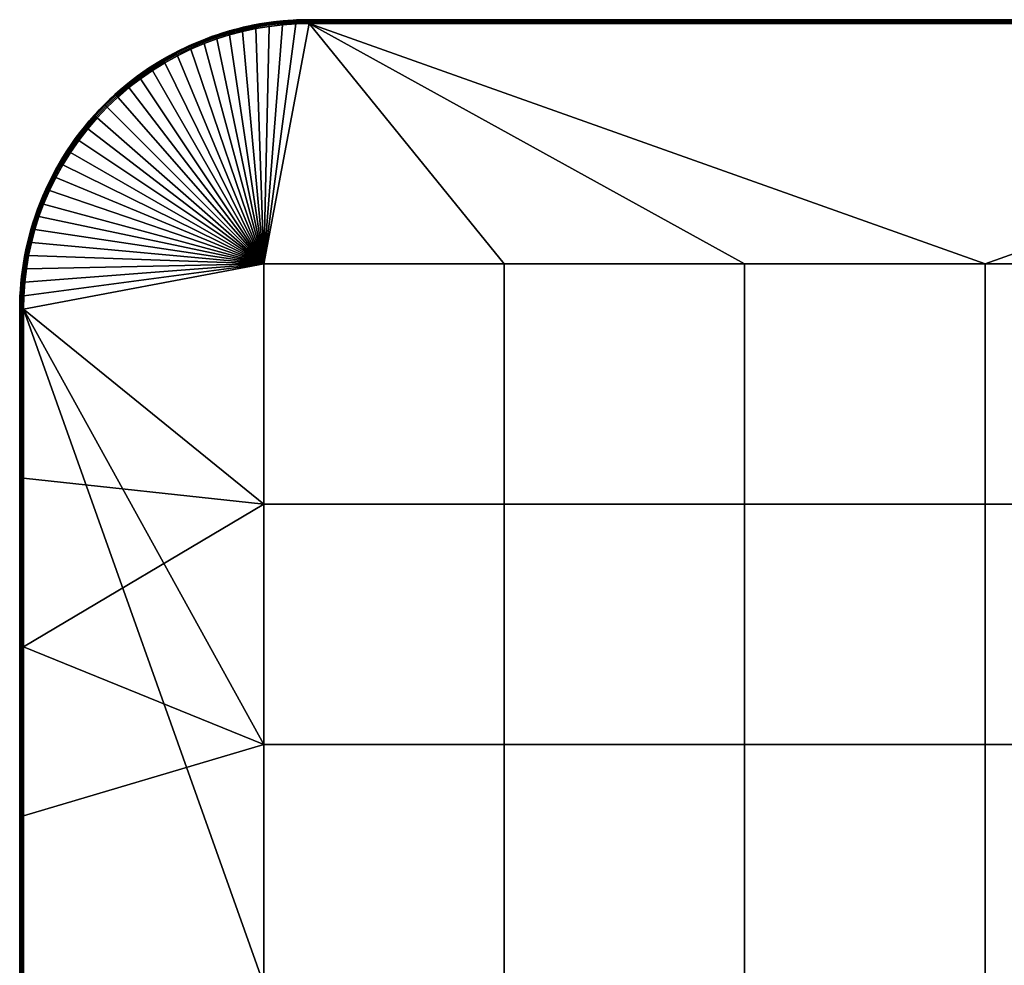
# Model space of a CAD drawing. Header units: millimetres. Extents: x -250 to 3250, y -565 to 250.
# Tile 4 of 20: x -250 to 5, y 5 to 250. Entities that reach past the tile are written whole.
import ezdxf

# ---------------------------------------------------------------- set-up
doc = ezdxf.new("R2010")
doc.units = ezdxf.units.MM
doc.header["$MEASUREMENT"] = 0
doc.layers.add('Default', color=7, linetype='Continuous', true_color=0x000000)

# ---------------------------------------------------------------- blocks, each defined once
blk = doc.blocks.new('FLUFFO_SOFT_TELE_L_20mm')
at = {"layer": 'Default'}
blk.add_lwpolyline([(250, -175), (250, 175, 0.414214), (175, 250), (-175, 250, 0.414214), (-250, 175), (-250, -175, 0.414214), (-175, -250), (175, -250, 0.414214)], format="xyb", close=True, dxfattribs=at)
mesh = blk.add_polyface(dxfattribs=at)
corners = [(-175, 250, 10), (0, 250, 1), (-175, 250, 1), (-175, 250, 19), (0, 250, 19), (-175, 250, 10), (-175, 250, 1), (-176.66, 249.98, 1), (-178.34, 249.93, 1), (-178.34, 249.93, 19), (-176.66, 249.98, 19), (-180.04, 249.83, 1), (-180.04, 249.83, 19), (-175, 250, 19), (-186.75, 186.75), (-178.49, 248.92), (-175, 249), (-186.75, 186.75, 20), (-175, 249, 20), (-178.49, 248.92, 20), (-175, 249.93, 0.63), (-175, 250, 1), (0, 250, 1), (-175, 249.93, 19.37), (0, 250, 19), (-175, 250, 19), (175, 249.93, 19.37), (-182.03, 249.38, 0.29), (-182.05, 249.6, 0.63), (-178.53, 249.85, 0.63), (-178.52, 249.62, 0.29), (-182, 249.04, 0.07), (-178.5, 249.29, 0.07), (-175, 249.93, 0.63), (-176.66, 249.98, 1), (-175, 250, 1), (-180.04, 249.83, 1), (-178.34, 249.93, 1), (-175, 249.71, 0.29), (-175, 249.37, 0.07), (-178.49, 248.92), (-181.96, 248.67), (-175, 249), (-182.03, 249.38, 19.71), (-178.52, 249.62, 19.71), (-178.53, 249.85, 19.37), (-182.05, 249.6, 19.37), (-182, 249.04, 19.93), (-178.5, 249.29, 19.93), (-175, 249.93, 19.37), (-175, 250, 19), (-176.66, 249.98, 19), (-178.34, 249.93, 19), (-180.04, 249.83, 19), (-175, 249.71, 19.71), (-175, 249.37, 19.93), (-181.96, 248.67, 20), (-178.49, 248.92, 20), (-175, 249, 20)]
mesh.append_faces([[corners[k] for k in face] for face in [(0, 1, 2, 2), (0, 3, 4, 4), (1, 0, 4, 4), (5, 6, 7, 7), (7, 8, 9, 10), (10, 5, 7, 7), (8, 11, 12, 9), (5, 10, 13, 13), (14, 15, 16, 16), (17, 18, 19, 19), (20, 21, 22, 22), (23, 24, 25, 25), (26, 24, 23, 23), (27, 28, 29, 30), (31, 27, 30, 32), (33, 34, 35, 35), (29, 36, 37, 37), (29, 37, 34, 34), (38, 30, 29, 33), (28, 36, 29, 29), (33, 29, 34, 34), (39, 32, 30, 38), (31, 32, 40, 41), (42, 40, 32, 39), (43, 44, 45, 46), (47, 48, 44, 43), (49, 50, 51, 51), (45, 52, 53, 53), (45, 51, 52, 52), (54, 49, 45, 44), (46, 45, 53, 53), (49, 51, 45, 45), (55, 54, 44, 48), (47, 56, 57, 48), (58, 55, 48, 57)]])
mesh = blk.add_polyface(dxfattribs=at)
corners = [(180.04, 249.83, 1), (178.34, 249.93, 1), (178.34, 249.93, 19), (180.04, 249.83, 19), (175, 250, 10), (176.66, 249.98, 1), (175, 250, 1), (176.66, 249.98, 19), (175, 250, 19), (0, 250, 1), (0, 250, 19), (175, 250, 10), (175, 250, 19), (175, 250, 1), (178.34, 249.93, 1), (180.04, 249.83, 1), (178.53, 249.85, 0.63), (176.66, 249.98, 1), (175, 250, 1), (175, 249.93, 0.63), (182.05, 249.6, 0.63), (178.52, 249.62, 0.29), (175, 249.71, 0.29), (178.5, 249.29, 0.07), (175, 249.37, 0.07), (182, 249.04, 0.07), (181.96, 248.67), (178.49, 248.92), (175, 249), (178.34, 249.93, 19), (178.53, 249.85, 19.37), (180.04, 249.83, 19), (176.66, 249.98, 19), (175, 250, 19), (175, 249.93, 19.37), (175, 249.71, 19.71), (178.52, 249.62, 19.71), (178.5, 249.29, 19.93), (175, 249.37, 19.93), (178.49, 248.92, 20), (181.96, 248.67, 20), (182, 249.04, 19.93), (175, 249, 20), (0, 250, 1), (175, 250, 1), (175, 249.93, 0.63), (175, 249.37, 0.07), (-175, 249.37, 0.07), (-175, 249.71, 0.29), (175, 249.71, 0.29), (175, 249), (-175, 249), (-175, 249.93, 0.63), (0, 250, 19), (175, 249.93, 19.37), (175, 250, 19), (175, 249.37, 19.93), (175, 249.71, 19.71), (-175, 249.71, 19.71), (-175, 249.37, 19.93), (175, 249, 20), (-175, 249, 20), (-175, 249.93, 19.37)]
mesh.append_faces([[corners[k] for k in face] for face in [(0, 1, 2, 3), (4, 5, 6, 6), (5, 7, 2, 1), (7, 5, 4, 4), (4, 8, 7, 7), (9, 10, 11, 11), (11, 10, 12, 12), (9, 11, 13, 13), (14, 15, 16, 16), (17, 14, 16, 16), (18, 17, 19, 19), (15, 20, 16, 16), (19, 16, 21, 22), (19, 17, 16, 16), (23, 24, 22, 21), (23, 25, 26, 27), (27, 28, 24, 23), (29, 30, 31, 31), (32, 30, 29, 29), (33, 34, 32, 32), (34, 35, 36, 30), (34, 30, 32, 32), (37, 36, 35, 38), (37, 39, 40, 41), (39, 37, 38, 42), (43, 44, 45, 45), (46, 47, 48, 49), (50, 51, 47, 46), (49, 48, 52, 45), (45, 52, 43, 43), (53, 54, 55, 55), (56, 57, 58, 59), (60, 56, 59, 61), (57, 54, 62, 58)]])
mesh = blk.add_polyface(dxfattribs=at)
corners = [(-186.75, 186.75), (-238.84, 212.42), (-236.85, 215.63), (-234.7, 218.73), (-232.39, 221.72), (-242.32, 205.71), (-240.67, 209.11), (-229.93, 224.59), (-227.33, 227.33), (-224.59, 229.93), (-221.72, 232.39), (-124.5, 186.75), (-175, 249), (-218.73, 234.7), (-62.25, 186.75), (-198.97, 245.01), (-195.64, 246.06), (-181.96, 248.67), (-178.49, 248.92), (-188.87, 247.69), (-185.43, 248.26), (0, 186.75), (-242.32, 205.71, 20), (-243.8, 202.24, 20), (-186.75, 186.75, 20), (-234.7, 218.73, 20), (-236.85, 215.63, 20), (-232.39, 221.72, 20), (-238.84, 212.42, 20), (-240.67, 209.11, 20), (-229.93, 224.59, 20), (-221.72, 232.39, 20), (-224.59, 229.93, 20), (-215.63, 236.85, 20), (-218.73, 234.7, 20), (-227.33, 227.33, 20), (-212.42, 238.84, 20), (-124.5, 186.75, 20), (-175, 249, 20), (-209.11, 240.67, 20), (-205.71, 242.32, 20), (-195.64, 246.06, 20), (-198.97, 245.01, 20), (-62.25, 186.75, 20), (0, 186.75, 20)]
mesh.append_faces([[corners[k] for k in face] for face in [(0, 1, 2, 2), (3, 0, 2, 2), (3, 4, 0, 0), (0, 5, 6, 6), (7, 8, 0, 0), (9, 0, 8, 8), (0, 9, 10, 10), (7, 0, 4, 4), (6, 1, 0, 0), (11, 0, 12, 12), (10, 13, 0, 0), (14, 11, 12, 12), (15, 16, 0, 0), (17, 18, 0, 0), (19, 20, 0, 0), (20, 17, 0, 0), (12, 21, 14, 14), (22, 23, 24, 24), (24, 25, 26, 26), (27, 25, 24, 24), (26, 28, 24, 24), (28, 29, 24, 24), (30, 27, 24, 24), (24, 31, 32, 32), (33, 34, 24, 24), (34, 31, 24, 24), (35, 24, 32, 32), (36, 33, 24, 24), (35, 30, 24, 24), (37, 38, 24, 24), (39, 36, 24, 24), (40, 39, 24, 24), (41, 42, 24, 24), (38, 43, 44, 44), (37, 43, 38, 38)]])
mesh = blk.add_polyface(dxfattribs=at)
corners = [(-199.13, 246.01, 1), (-200.87, 245.4, 1), (-200.87, 245.4, 19), (-199.13, 246.01, 19), (-202.61, 244.73, 1), (-204.33, 244.03, 1), (-204.33, 244.03, 19), (-202.61, 244.73, 19), (-205.71, 242.32), (-186.75, 186.75), (-209.11, 240.67), (-202.24, 243.8), (-198.97, 245.01), (-192.27, 246.96), (-195.64, 246.06), (-188.87, 247.69), (-205.71, 242.32, 20), (-186.75, 186.75, 20), (-202.24, 243.8, 20), (-198.97, 245.01, 20), (-192.27, 246.96, 20), (-188.87, 247.69, 20), (-195.64, 246.06, 20), (-199.09, 245.36, 0.07), (-199.2, 245.68, 0.29), (-195.84, 246.74, 0.29), (-195.75, 246.42, 0.07), (-202.5, 244.46, 0.29), (-202.58, 244.67, 0.63), (-199.27, 245.89, 0.63), (-202.37, 244.15, 0.07), (-205.87, 242.66, 0.07), (-206.01, 242.97, 0.29), (-200.87, 245.4, 1), (-199.13, 246.01, 1), (-204.33, 244.03, 1), (-202.61, 244.73, 1), (-206.1, 243.17, 0.63), (-195.64, 246.06), (-198.97, 245.01), (-202.24, 243.8), (-205.71, 242.32), (-202.5, 244.46, 19.71), (-199.2, 245.68, 19.71), (-199.27, 245.89, 19.37), (-202.58, 244.67, 19.37), (-202.37, 244.15, 19.93), (-199.09, 245.36, 19.93), (-205.87, 242.66, 19.93), (-206.01, 242.97, 19.71), (-199.13, 246.01, 19), (-200.87, 245.4, 19), (-202.61, 244.73, 19), (-204.33, 244.03, 19), (-198.97, 245.01, 20), (-195.64, 246.06, 20), (-195.75, 246.42, 19.93), (-202.24, 243.8, 20), (-205.71, 242.32, 20)]
mesh.append_faces([[corners[k] for k in face] for face in [(0, 1, 2, 3), (4, 5, 6, 7), (1, 4, 7, 2), (8, 9, 10, 10), (11, 9, 8, 8), (9, 11, 12, 12), (13, 9, 14, 14), (15, 9, 13, 13), (16, 17, 18, 18), (18, 17, 19, 19), (20, 17, 21, 21), (17, 20, 22, 22), (23, 24, 25, 26), (27, 28, 29, 24), (30, 27, 24, 23), (31, 32, 27, 30), (29, 33, 34, 34), (28, 35, 36, 36), (28, 36, 33, 33), (28, 33, 29, 29), (37, 35, 28, 28), (23, 26, 38, 39), (40, 41, 31, 30), (30, 23, 39, 40), (42, 43, 44, 45), (46, 47, 43, 42), (48, 46, 42, 49), (44, 50, 51, 51), (45, 52, 53, 53), (45, 51, 52, 52), (45, 44, 51, 51), (47, 54, 55, 56), (57, 46, 48, 58), (46, 57, 54, 47)]])
mesh = blk.add_polyface(dxfattribs=at)
corners = [(-190.39, 248.4, 1), (-192.14, 248.02, 1), (-192.14, 248.02, 19), (-190.39, 248.4, 19), (-188.65, 248.75, 1), (-188.65, 248.75, 19), (-193.89, 247.58, 1), (-193.89, 247.58, 19), (-195.64, 247.1, 1), (-197.39, 246.58, 1), (-197.39, 246.58, 19), (-195.64, 247.1, 19), (-199.13, 246.01, 1), (-199.13, 246.01, 19), (-192.44, 247.64, 0.29), (-192.49, 247.86, 0.63), (-189.04, 248.6, 0.63), (-189, 248.38, 0.29), (-192.36, 247.31, 0.07), (-188.93, 248.05, 0.07), (-195.84, 246.74, 0.29), (-195.9, 246.95, 0.63), (-195.75, 246.42, 0.07), (-199.2, 245.68, 0.29), (-199.27, 245.89, 0.63), (-190.39, 248.4, 1), (-188.65, 248.75, 1), (-193.89, 247.58, 1), (-192.14, 248.02, 1), (-195.64, 247.1, 1), (-197.39, 246.58, 1), (-199.13, 246.01, 1), (-192.27, 246.96), (-195.64, 246.06), (-188.87, 247.69), (-192.44, 247.64, 19.71), (-189, 248.38, 19.71), (-189.04, 248.6, 19.37), (-192.49, 247.86, 19.37), (-192.36, 247.31, 19.93), (-188.93, 248.05, 19.93), (-195.84, 246.74, 19.71), (-195.9, 246.95, 19.37), (-195.75, 246.42, 19.93), (-199.2, 245.68, 19.71), (-199.27, 245.89, 19.37), (-199.09, 245.36, 19.93), (-188.65, 248.75, 19), (-190.39, 248.4, 19), (-192.14, 248.02, 19), (-193.89, 247.58, 19), (-195.64, 247.1, 19), (-197.39, 246.58, 19), (-199.13, 246.01, 19), (-195.64, 246.06, 20), (-192.27, 246.96, 20), (-188.87, 247.69, 20)]
mesh.append_faces([[corners[k] for k in face] for face in [(0, 1, 2, 3), (4, 0, 3, 5), (1, 6, 7, 2), (8, 9, 10, 11), (6, 8, 11, 7), (9, 12, 13, 10), (14, 15, 16, 17), (18, 14, 17, 19), (20, 21, 15, 14), (22, 20, 14, 18), (23, 24, 21, 20), (16, 25, 26, 26), (15, 27, 28, 28), (21, 29, 27, 27), (15, 21, 27, 27), (30, 29, 21, 21), (24, 31, 30, 21), (15, 28, 25, 16), (22, 18, 32, 33), (18, 19, 34, 32), (35, 36, 37, 38), (39, 40, 36, 35), (41, 35, 38, 42), (43, 39, 35, 41), (44, 41, 42, 45), (46, 43, 41, 44), (37, 47, 48, 48), (38, 49, 50, 50), (42, 50, 51, 51), (38, 50, 42, 42), (52, 42, 51, 51), (45, 42, 52, 53), (38, 37, 48, 49), (43, 54, 55, 39), (39, 55, 56, 40)]])
mesh = blk.add_polyface(dxfattribs=at)
corners = [(-180.04, 249.83, 1), (-181.74, 249.7, 1), (-181.74, 249.7, 19), (-180.04, 249.83, 19), (-183.45, 249.52, 1), (-185.18, 249.31, 1), (-185.18, 249.31, 19), (-183.45, 249.52, 19), (-186.91, 249.05, 1), (-188.65, 248.75, 1), (-188.65, 248.75, 19), (-186.91, 249.05, 19), (-188.87, 247.69, 20), (-186.75, 186.75, 20), (-185.43, 248.26, 20), (-181.96, 248.67, 20), (-178.49, 248.92, 20), (-185.53, 248.96, 0.29), (-185.56, 249.18, 0.63), (-182.05, 249.6, 0.63), (-182.03, 249.38, 0.29), (-185.48, 248.63, 0.07), (-182, 249.04, 0.07), (-189, 248.38, 0.29), (-189.04, 248.6, 0.63), (-188.93, 248.05, 0.07), (-181.74, 249.7, 1), (-180.04, 249.83, 1), (-185.18, 249.31, 1), (-183.45, 249.52, 1), (-188.65, 248.75, 1), (-186.91, 249.05, 1), (-185.43, 248.26), (-188.87, 247.69), (-181.96, 248.67), (-185.53, 248.96, 19.71), (-182.03, 249.38, 19.71), (-182.05, 249.6, 19.37), (-185.56, 249.18, 19.37), (-185.48, 248.63, 19.93), (-182, 249.04, 19.93), (-189, 248.38, 19.71), (-189.04, 248.6, 19.37), (-188.93, 248.05, 19.93), (-180.04, 249.83, 19), (-181.74, 249.7, 19), (-183.45, 249.52, 19), (-185.18, 249.31, 19), (-186.91, 249.05, 19), (-188.65, 248.75, 19), (-188.87, 247.69, 20), (-185.43, 248.26, 20), (-181.96, 248.67, 20)]
mesh.append_faces([[corners[k] for k in face] for face in [(0, 1, 2, 3), (4, 5, 6, 7), (1, 4, 7, 2), (8, 9, 10, 11), (5, 8, 11, 6), (12, 13, 14, 14), (15, 13, 16, 16), (14, 13, 15, 15), (17, 18, 19, 20), (21, 17, 20, 22), (23, 24, 18, 17), (25, 23, 17, 21), (19, 26, 27, 27), (18, 28, 29, 29), (24, 30, 31, 31), (18, 31, 28, 28), (19, 29, 26, 26), (29, 19, 18, 18), (31, 18, 24, 24), (25, 21, 32, 33), (21, 22, 34, 32), (35, 36, 37, 38), (39, 40, 36, 35), (41, 35, 38, 42), (43, 39, 35, 41), (37, 44, 45, 45), (38, 46, 47, 47), (42, 48, 49, 49), (38, 47, 48, 48), (37, 45, 46, 46), (46, 38, 37, 37), (48, 42, 38, 38), (43, 50, 51, 39), (39, 51, 52, 40)]])
mesh = blk.add_polyface(dxfattribs=at)
corners = [(62.25, 62.25), (62.25, 0), (0, 0), (0, 62.25), (62.25, 124.5), (0, 124.5), (62.25, 186.75), (0, 186.75), (124.5, 62.25), (124.5, 0), (124.5, 124.5), (124.5, 186.75), (186.75, 62.25), (186.75, 0), (186.75, 124.5), (186.75, 186.75), (175, 249), (205.71, 242.32), (209.11, 240.67), (178.49, 248.92), (188.87, 247.69), (192.27, 246.96), (195.64, 246.06), (198.97, 245.01), (-175, 249), (62.25, 62.25, 20), (0, 62.25, 20), (0, 0, 20), (62.25, 0, 20), (62.25, 124.5, 20), (0, 124.5, 20), (62.25, 186.75, 20), (0, 186.75, 20), (124.5, 62.25, 20), (124.5, 0, 20), (124.5, 124.5, 20), (124.5, 186.75, 20), (186.75, 62.25, 20), (186.75, 0, 20), (186.75, 124.5, 20), (186.75, 186.75, 20), (175, 249, 20), (-175, 249, 20), (181.96, 248.67, 20), (178.49, 248.92, 20), (202.24, 243.8, 20), (198.97, 245.01, 20), (195.64, 246.06, 20), (205.71, 242.32, 20)]
mesh.append_faces([[corners[k] for k in face] for face in [(0, 1, 2, 3), (4, 0, 3, 5), (6, 4, 5, 7), (8, 9, 1, 0), (10, 8, 0, 4), (11, 10, 4, 6), (12, 13, 9, 8), (14, 12, 8, 10), (15, 14, 10, 11), (11, 6, 16, 16), (6, 7, 16, 16), (16, 15, 11, 11), (17, 18, 15, 15), (16, 19, 15, 15), (20, 21, 15, 15), (22, 23, 15, 15), (24, 16, 7, 7), (25, 26, 27, 28), (29, 30, 26, 25), (31, 32, 30, 29), (33, 25, 28, 34), (35, 29, 25, 33), (36, 31, 29, 35), (37, 33, 34, 38), (39, 35, 33, 37), (40, 36, 35, 39), (31, 41, 32, 32), (36, 41, 31, 31), (41, 42, 32, 32), (41, 36, 40, 40), (43, 44, 40, 40), (40, 45, 46, 46), (47, 40, 46, 46), (48, 45, 40, 40)]])
mesh = blk.add_polyface(dxfattribs=at)
corners = [(-206.05, 243.27, 1), (-207.76, 242.47, 1), (-207.76, 242.47, 19), (-206.05, 243.27, 19), (-209.45, 241.62, 1), (-211.12, 240.73, 1), (-211.12, 240.73, 19), (-209.45, 241.62, 19), (-204.33, 244.03, 1), (-204.33, 244.03, 19), (-212.78, 239.79, 1), (-214.42, 238.8, 1), (-214.42, 238.8, 19), (-212.78, 239.79, 19), (-206.01, 242.97, 0.29), (-206.1, 243.17, 0.63), (-202.58, 244.67, 0.63), (-202.5, 244.46, 0.29), (-209.44, 241.3, 0.29), (-209.54, 241.49, 0.63), (-209.28, 241, 0.07), (-205.87, 242.66, 0.07), (-212.77, 239.45, 0.29), (-212.89, 239.65, 0.63), (-212.6, 239.16, 0.07), (-206.05, 243.27, 1), (-204.33, 244.03, 1), (-209.45, 241.62, 1), (-207.76, 242.47, 1), (-211.12, 240.73, 1), (-212.78, 239.79, 1), (-214.42, 238.8, 1), (-209.11, 240.67), (-212.42, 238.84), (-205.71, 242.32), (-206.01, 242.97, 19.71), (-202.5, 244.46, 19.71), (-202.58, 244.67, 19.37), (-206.1, 243.17, 19.37), (-209.44, 241.3, 19.71), (-209.54, 241.49, 19.37), (-209.28, 241, 19.93), (-205.87, 242.66, 19.93), (-212.77, 239.45, 19.71), (-212.89, 239.65, 19.37), (-212.6, 239.16, 19.93), (-204.33, 244.03, 19), (-206.05, 243.27, 19), (-207.76, 242.47, 19), (-209.45, 241.62, 19), (-211.12, 240.73, 19), (-212.78, 239.79, 19), (-214.42, 238.8, 19), (-212.42, 238.84, 20), (-209.11, 240.67, 20), (-205.71, 242.32, 20)]
mesh.append_faces([[corners[k] for k in face] for face in [(0, 1, 2, 3), (4, 5, 6, 7), (1, 4, 7, 2), (8, 0, 3, 9), (10, 11, 12, 13), (5, 10, 13, 6), (14, 15, 16, 17), (18, 19, 15, 14), (20, 18, 14, 21), (22, 23, 19, 18), (24, 22, 18, 20), (15, 25, 26, 26), (19, 27, 28, 15), (29, 27, 19, 19), (30, 29, 23, 23), (15, 28, 25, 25), (31, 30, 23, 23), (29, 19, 23, 23), (24, 20, 32, 33), (34, 32, 20, 21), (35, 36, 37, 38), (39, 35, 38, 40), (41, 42, 35, 39), (43, 39, 40, 44), (45, 41, 39, 43), (38, 46, 47, 47), (40, 38, 48, 49), (50, 40, 49, 49), (51, 44, 50, 50), (38, 47, 48, 48), (38, 37, 46, 46), (52, 44, 51, 51), (50, 44, 40, 40), (45, 53, 54, 41), (55, 42, 41, 54)]])
mesh = blk.add_polyface(dxfattribs=at)
corners = [(-216.04, 237.77, 1), (-217.64, 236.7, 1), (-217.64, 236.7, 19), (-216.04, 237.77, 19), (-214.42, 238.8, 1), (-214.42, 238.8, 19), (-219.21, 235.59, 1), (-220.75, 234.43, 1), (-220.75, 234.43, 19), (-219.21, 235.59, 19), (-215.63, 236.85), (-186.75, 186.75), (-218.73, 234.7), (-212.42, 238.84), (-209.11, 240.67), (-216.01, 237.44, 0.29), (-216.14, 237.63, 0.63), (-212.89, 239.65, 0.63), (-212.77, 239.45, 0.29), (-215.83, 237.16, 0.07), (-212.6, 239.16, 0.07), (-219.15, 235.27, 0.29), (-219.28, 235.45, 0.63), (-218.95, 234.99, 0.07), (-216.04, 237.77, 1), (-214.42, 238.8, 1), (-217.64, 236.7, 1), (-219.21, 235.59, 1), (-220.75, 234.43, 1), (-212.42, 238.84), (-215.63, 236.85), (-218.73, 234.7), (-221.95, 232.67, 0.07), (-221.72, 232.39), (-216.01, 237.44, 19.71), (-212.77, 239.45, 19.71), (-212.89, 239.65, 19.37), (-216.14, 237.63, 19.37), (-215.83, 237.16, 19.93), (-212.6, 239.16, 19.93), (-219.15, 235.27, 19.71), (-219.28, 235.45, 19.37), (-218.95, 234.99, 19.93), (-216.04, 237.77, 19), (-214.42, 238.8, 19), (-217.64, 236.7, 19), (-219.21, 235.59, 19), (-220.75, 234.43, 19), (-222.31, 233.11, 19.37), (-215.63, 236.85, 20), (-212.42, 238.84, 20), (-218.73, 234.7, 20), (-221.95, 232.67, 19.93), (-221.72, 232.39, 20)]
mesh.append_faces([[corners[k] for k in face] for face in [(0, 1, 2, 3), (4, 0, 3, 5), (6, 7, 8, 9), (1, 6, 9, 2), (10, 11, 12, 12), (13, 11, 10, 10), (11, 13, 14, 14), (15, 16, 17, 18), (19, 15, 18, 20), (21, 22, 16, 15), (23, 21, 15, 19), (24, 25, 16, 16), (26, 24, 16, 16), (27, 26, 22, 22), (28, 27, 22, 22), (16, 25, 17, 17), (22, 26, 16, 16), (19, 20, 29, 30), (30, 31, 23, 19), (32, 23, 31, 33), (34, 35, 36, 37), (38, 39, 35, 34), (40, 34, 37, 41), (42, 38, 34, 40), (43, 37, 44, 44), (45, 37, 43, 43), (46, 41, 45, 45), (47, 41, 46, 46), (37, 36, 44, 44), (47, 48, 41, 41), (41, 37, 45, 45), (38, 49, 50, 39), (49, 38, 42, 51), (52, 53, 51, 42)]])
mesh = blk.add_polyface(dxfattribs=at)
corners = [(-222.27, 233.23, 1), (-223.76, 231.99, 1), (-223.76, 231.99, 19), (-222.27, 233.23, 19), (-225.22, 230.71, 1), (-225.22, 230.71, 19), (-220.75, 234.43, 1), (-220.75, 234.43, 19), (-226.64, 229.39, 1), (-226.64, 229.39, 19), (-228.03, 228.03, 19), (-228.03, 228.03, 1), (-229.39, 226.64, 1), (-229.39, 226.64, 19), (-222.17, 232.94, 0.29), (-222.31, 233.11, 0.63), (-219.28, 235.45, 0.63), (-219.15, 235.27, 0.29), (-221.95, 232.67, 0.07), (-218.95, 234.99, 0.07), (-225.06, 230.45, 0.29), (-225.21, 230.62, 0.63), (-224.83, 230.2, 0.07), (-227.83, 227.83, 0.29), (-227.98, 227.98, 0.63), (-227.59, 227.59, 0.07), (-223.76, 231.99, 1), (-222.27, 233.23, 1), (-225.22, 230.71, 1), (-220.75, 234.43, 1), (-226.64, 229.39, 1), (-228.03, 228.03, 1), (-221.72, 232.39), (-224.59, 229.93), (-227.33, 227.33), (-222.17, 232.94, 19.71), (-219.15, 235.27, 19.71), (-219.28, 235.45, 19.37), (-222.31, 233.11, 19.37), (-221.95, 232.67, 19.93), (-218.95, 234.99, 19.93), (-225.06, 230.45, 19.71), (-225.21, 230.62, 19.37), (-224.83, 230.2, 19.93), (-227.83, 227.83, 19.71), (-227.98, 227.98, 19.37), (-227.59, 227.59, 19.93), (-223.76, 231.99, 19), (-222.27, 233.23, 19), (-225.22, 230.71, 19), (-220.75, 234.43, 19), (-226.64, 229.39, 19), (-228.03, 228.03, 19), (-224.59, 229.93, 20), (-221.72, 232.39, 20), (-227.33, 227.33, 20)]
mesh.append_faces([[corners[k] for k in face] for face in [(0, 1, 2, 3), (1, 4, 5, 2), (6, 0, 3, 7), (4, 8, 9, 5), (10, 9, 8, 11), (11, 12, 13, 10), (14, 15, 16, 17), (18, 14, 17, 19), (20, 21, 15, 14), (22, 20, 14, 18), (23, 24, 21, 20), (25, 23, 20, 22), (26, 27, 15, 15), (28, 26, 21, 21), (27, 29, 15, 15), (30, 28, 21, 21), (29, 16, 15, 15), (24, 31, 30, 21), (21, 26, 15, 15), (22, 18, 32, 33), (33, 34, 25, 22), (35, 36, 37, 38), (39, 40, 36, 35), (41, 35, 38, 42), (43, 39, 35, 41), (44, 41, 42, 45), (46, 43, 41, 44), (47, 38, 48, 48), (49, 42, 47, 47), (48, 38, 50, 50), (51, 42, 49, 49), (45, 42, 51, 52), (42, 38, 47, 47), (43, 53, 54, 39), (53, 43, 46, 55)]])
mesh = blk.add_polyface(dxfattribs=at)
corners = [(-230.71, 225.22, 1), (-231.99, 223.76, 1), (-231.99, 223.76, 19), (-230.71, 225.22, 19), (-229.39, 226.64, 1), (-229.39, 226.64, 19), (-233.23, 222.27, 1), (-234.43, 220.75, 1), (-234.43, 220.75, 19), (-233.23, 222.27, 19), (-230.45, 225.06, 0.29), (-230.62, 225.21, 0.63), (-227.98, 227.98, 0.63), (-227.83, 227.83, 0.29), (-230.2, 224.83, 0.07), (-227.59, 227.59, 0.07), (-232.94, 222.17, 0.29), (-233.11, 222.31, 0.63), (-232.67, 221.95, 0.07), (-235.27, 219.15, 0.29), (-235.45, 219.28, 0.63), (-234.99, 218.95, 0.07), (-229.39, 226.64, 1), (-228.03, 228.03, 1), (-231.99, 223.76, 1), (-230.71, 225.22, 1), (-233.23, 222.27, 1), (-234.43, 220.75, 1), (-229.93, 224.59), (-232.39, 221.72), (-227.33, 227.33), (-230.45, 225.06, 19.71), (-227.83, 227.83, 19.71), (-227.98, 227.98, 19.37), (-230.62, 225.21, 19.37), (-230.2, 224.83, 19.93), (-227.59, 227.59, 19.93), (-232.94, 222.17, 19.71), (-233.11, 222.31, 19.37), (-232.67, 221.95, 19.93), (-235.27, 219.15, 19.71), (-235.45, 219.28, 19.37), (-234.99, 218.95, 19.93), (-228.03, 228.03, 19), (-229.39, 226.64, 19), (-230.71, 225.22, 19), (-231.99, 223.76, 19), (-233.23, 222.27, 19), (-234.43, 220.75, 19), (-232.39, 221.72, 20), (-229.93, 224.59, 20), (-227.33, 227.33, 20)]
mesh.append_faces([[corners[k] for k in face] for face in [(0, 1, 2, 3), (4, 0, 3, 5), (6, 7, 8, 9), (1, 6, 9, 2), (10, 11, 12, 13), (14, 10, 13, 15), (16, 17, 11, 10), (18, 16, 10, 14), (19, 20, 17, 16), (21, 19, 16, 18), (11, 22, 23, 12), (11, 24, 25, 25), (17, 26, 24, 24), (11, 25, 22, 22), (17, 27, 26, 26), (17, 24, 11, 11), (17, 20, 27, 27), (18, 14, 28, 29), (14, 15, 30, 28), (31, 32, 33, 34), (35, 36, 32, 31), (37, 31, 34, 38), (39, 35, 31, 37), (40, 37, 38, 41), (42, 39, 37, 40), (34, 33, 43, 44), (34, 45, 46, 46), (38, 46, 47, 47), (34, 44, 45, 45), (38, 47, 48, 48), (38, 34, 46, 46), (38, 48, 41, 41), (39, 49, 50, 35), (35, 50, 51, 36)]])
mesh = blk.add_polyface(dxfattribs=at)
corners = [(-235.59, 219.21, 1), (-236.7, 217.64, 1), (-236.7, 217.64, 19), (-235.59, 219.21, 19), (-234.43, 220.75, 1), (-234.43, 220.75, 19), (-237.77, 216.04, 1), (-238.8, 214.42, 1), (-238.8, 214.42, 19), (-237.77, 216.04, 19), (-242.32, 205.71), (-186.75, 186.75), (-243.8, 202.24), (-245.01, 198.97, 20), (-186.75, 186.75, 20), (-243.8, 202.24, 20), (-240.67, 209.11, 20), (-242.32, 205.71, 20), (-246.06, 195.64, 20), (-237.44, 216.02, 0.29), (-237.63, 216.14, 0.63), (-235.45, 219.28, 0.63), (-235.27, 219.15, 0.29), (-237.16, 215.83, 0.07), (-234.99, 218.95, 0.07), (-239.45, 212.77, 0.29), (-239.65, 212.89, 0.63), (-239.16, 212.6, 0.07), (-235.59, 219.21, 1), (-234.43, 220.75, 1), (-237.77, 216.04, 1), (-236.7, 217.64, 1), (-238.8, 214.42, 1), (-234.7, 218.73), (-236.85, 215.63), (-238.84, 212.42), (-232.67, 221.95, 0.07), (-232.39, 221.72), (-237.44, 216.02, 19.71), (-235.27, 219.15, 19.71), (-235.45, 219.28, 19.37), (-237.63, 216.14, 19.37), (-237.16, 215.83, 19.93), (-234.99, 218.95, 19.93), (-239.45, 212.77, 19.71), (-239.65, 212.89, 19.37), (-239.16, 212.6, 19.93), (-234.43, 220.75, 19), (-235.59, 219.21, 19), (-236.7, 217.64, 19), (-237.77, 216.04, 19), (-238.8, 214.42, 19), (-236.85, 215.63, 20), (-234.7, 218.73, 20), (-238.84, 212.42, 20), (-232.39, 221.72, 20), (-232.67, 221.95, 19.93)]
mesh.append_faces([[corners[k] for k in face] for face in [(0, 1, 2, 3), (4, 0, 3, 5), (6, 7, 8, 9), (1, 6, 9, 2), (10, 11, 12, 12), (13, 14, 15, 15), (14, 16, 17, 17), (18, 14, 13, 13), (19, 20, 21, 22), (23, 19, 22, 24), (25, 26, 20, 19), (27, 25, 19, 23), (21, 28, 29, 29), (20, 30, 31, 31), (20, 32, 30, 30), (21, 31, 28, 28), (20, 31, 21, 21), (26, 32, 20, 20), (23, 24, 33, 34), (27, 23, 34, 35), (24, 36, 37, 33), (38, 39, 40, 41), (42, 43, 39, 38), (44, 38, 41, 45), (46, 42, 38, 44), (40, 47, 48, 48), (41, 49, 50, 50), (41, 50, 51, 51), (40, 48, 49, 49), (41, 40, 49, 49), (45, 41, 51, 51), (42, 52, 53, 43), (46, 54, 52, 42), (43, 53, 55, 56)]])
mesh = blk.add_polyface(dxfattribs=at)
corners = [(-239.79, 212.78, 1), (-240.73, 211.12, 1), (-240.73, 211.12, 19), (-239.79, 212.78, 19), (-238.8, 214.42, 1), (-238.8, 214.42, 19), (-241.62, 209.45, 1), (-242.47, 207.76, 1), (-242.47, 207.76, 19), (-241.62, 209.45, 19), (-243.27, 206.05, 1), (-244.03, 204.33, 1), (-244.03, 204.33, 19), (-243.27, 206.05, 19), (-241.3, 209.44, 0.29), (-241.49, 209.54, 0.63), (-239.65, 212.89, 0.63), (-239.45, 212.77, 0.29), (-241, 209.28, 0.07), (-239.16, 212.6, 0.07), (-242.97, 206.01, 0.29), (-243.17, 206.1, 0.63), (-242.66, 205.87, 0.07), (-244.46, 202.5, 0.29), (-244.67, 202.58, 0.63), (-244.15, 202.37, 0.07), (-240.73, 211.12, 1), (-239.79, 212.78, 1), (-241.62, 209.45, 1), (-242.47, 207.76, 1), (-243.27, 206.05, 1), (-238.8, 214.42, 1), (-244.03, 204.33, 1), (-242.32, 205.71), (-243.8, 202.24), (-240.67, 209.11), (-238.84, 212.42), (-241.3, 209.44, 19.71), (-239.45, 212.77, 19.71), (-239.65, 212.89, 19.37), (-241.49, 209.54, 19.37), (-241, 209.28, 19.93), (-239.16, 212.6, 19.93), (-242.97, 206.01, 19.71), (-243.17, 206.1, 19.37), (-242.66, 205.87, 19.93), (-244.46, 202.5, 19.71), (-244.67, 202.58, 19.37), (-244.15, 202.37, 19.93), (-239.79, 212.78, 19), (-240.73, 211.12, 19), (-241.62, 209.45, 19), (-242.47, 207.76, 19), (-243.27, 206.05, 19), (-238.8, 214.42, 19), (-244.03, 204.33, 19), (-242.32, 205.71, 20), (-240.67, 209.11, 20), (-238.84, 212.42, 20)]
mesh.append_faces([[corners[k] for k in face] for face in [(0, 1, 2, 3), (4, 0, 3, 5), (6, 7, 8, 9), (10, 11, 12, 13), (7, 10, 13, 8), (1, 6, 9, 2), (14, 15, 16, 17), (18, 14, 17, 19), (20, 21, 15, 14), (22, 20, 14, 18), (23, 24, 21, 20), (25, 23, 20, 22), (15, 26, 27, 16), (15, 28, 26, 26), (21, 29, 28, 15), (30, 29, 21, 21), (16, 27, 31, 31), (24, 32, 30, 21), (25, 22, 33, 34), (22, 18, 35, 33), (18, 19, 36, 35), (37, 38, 39, 40), (41, 42, 38, 37), (43, 37, 40, 44), (45, 41, 37, 43), (46, 43, 44, 47), (48, 45, 43, 46), (40, 39, 49, 50), (40, 50, 51, 51), (44, 40, 51, 52), (53, 44, 52, 52), (39, 54, 49, 49), (47, 44, 53, 55), (45, 56, 57, 41), (41, 57, 58, 42)]])
mesh = blk.add_polyface(dxfattribs=at)
corners = [(-244.73, 202.61, 1), (-245.4, 200.87, 1), (-245.4, 200.87, 19), (-244.73, 202.61, 19), (-246.01, 199.13, 1), (-246.58, 197.39, 1), (-246.58, 197.39, 19), (-246.01, 199.13, 19), (-247.1, 195.64, 1), (-247.58, 193.89, 1), (-247.58, 193.89, 19), (-247.1, 195.64, 19), (-244.03, 204.33, 1), (-244.03, 204.33, 19), (-245.68, 199.2, 0.29), (-245.89, 199.27, 0.63), (-244.67, 202.58, 0.63), (-244.46, 202.5, 0.29), (-245.36, 199.09, 0.07), (-244.15, 202.37, 0.07), (-246.74, 195.84, 0.29), (-246.95, 195.9, 0.63), (-246.42, 195.75, 0.07), (-245.4, 200.87, 1), (-244.73, 202.61, 1), (-246.01, 199.13, 1), (-244.03, 204.33, 1), (-246.58, 197.39, 1), (-247.58, 193.89, 1), (-247.1, 195.64, 1), (-243.8, 202.24), (-245.01, 198.97), (-246.06, 195.64), (-247.86, 192.49, 0.63), (-245.68, 199.2, 19.71), (-244.46, 202.5, 19.71), (-244.67, 202.58, 19.37), (-245.89, 199.27, 19.37), (-245.36, 199.09, 19.93), (-244.15, 202.37, 19.93), (-246.74, 195.84, 19.71), (-246.95, 195.9, 19.37), (-246.42, 195.75, 19.93), (-244.73, 202.61, 19), (-245.4, 200.87, 19), (-246.01, 199.13, 19), (-244.03, 204.33, 19), (-246.58, 197.39, 19), (-247.58, 193.89, 19), (-247.1, 195.64, 19), (-243.8, 202.24, 20), (-242.32, 205.71, 20), (-242.66, 205.87, 19.93), (-245.01, 198.97, 20), (-246.06, 195.64, 20)]
mesh.append_faces([[corners[k] for k in face] for face in [(0, 1, 2, 3), (4, 5, 6, 7), (1, 4, 7, 2), (8, 9, 10, 11), (5, 8, 11, 6), (12, 0, 3, 13), (14, 15, 16, 17), (18, 14, 17, 19), (20, 21, 15, 14), (22, 20, 14, 18), (16, 23, 24, 24), (15, 25, 23, 23), (16, 24, 26, 26), (21, 27, 25, 15), (28, 29, 21, 21), (29, 27, 21, 21), (23, 16, 15, 15), (18, 19, 30, 31), (22, 18, 31, 32), (33, 28, 21, 21), (34, 35, 36, 37), (38, 39, 35, 34), (40, 34, 37, 41), (42, 38, 34, 40), (36, 43, 44, 44), (37, 44, 45, 45), (36, 46, 43, 43), (41, 37, 45, 47), (48, 41, 49, 49), (49, 41, 47, 47), (44, 37, 36, 36), (39, 50, 51, 52), (38, 53, 50, 39), (42, 54, 53, 38)]])
mesh = blk.add_polyface(dxfattribs=at)
corners = [(-124.5, 62.25), (-124.5, 0), (-186.75, 0), (-186.75, 62.25), (-124.5, 124.5), (-186.75, 124.5), (-124.5, 186.75), (-186.75, 186.75), (-62.25, 62.25), (-62.25, 0), (-62.25, 124.5), (-62.25, 186.75), (0, 62.25), (0, 0), (0, 124.5), (0, 186.75), (-247.69, 188.87), (-248.26, 185.43), (-245.01, 198.97), (-246.06, 195.64), (-246.96, 192.27), (-243.8, 202.24), (-249, 175), (-248.92, 178.49), (-124.5, 62.25, 20), (-186.75, 62.25, 20), (-186.75, 0, 20), (-124.5, 0, 20), (-124.5, 124.5, 20), (-186.75, 124.5, 20), (-124.5, 186.75, 20), (-186.75, 186.75, 20), (-62.25, 62.25, 20), (-62.25, 0, 20), (-62.25, 124.5, 20), (-62.25, 186.75, 20), (0, 62.25, 20), (0, 0, 20), (0, 124.5, 20), (0, 186.75, 20), (-249, 131.25, 20), (-249, 87.5, 20), (-248.26, 185.43, 20), (-248.67, 181.96, 20), (-249, 175, 20), (-246.96, 192.27, 20), (-247.69, 188.87, 20), (-246.06, 195.64, 20), (-249, 43.75, 20), (-249, 0, 20)]
mesh.append_faces([[corners[k] for k in face] for face in [(0, 1, 2, 3), (4, 0, 3, 5), (6, 4, 5, 7), (8, 9, 1, 0), (10, 8, 0, 4), (11, 10, 4, 6), (12, 13, 9, 8), (14, 12, 8, 10), (15, 14, 10, 11), (16, 7, 17, 17), (18, 7, 19, 19), (7, 16, 20, 20), (7, 20, 19, 19), (18, 21, 7, 7), (22, 23, 7, 7), (2, 22, 3, 3), (22, 5, 3, 3), (5, 22, 7, 7), (24, 25, 26, 27), (28, 29, 25, 24), (30, 31, 29, 28), (32, 24, 27, 33), (34, 28, 24, 32), (35, 30, 28, 34), (36, 32, 33, 37), (38, 34, 32, 36), (39, 35, 34, 38), (40, 41, 29, 29), (42, 43, 31, 31), (44, 40, 29, 31), (45, 46, 31, 31), (46, 42, 31, 31), (47, 45, 31, 31), (48, 49, 26, 25), (29, 41, 25, 25)]])
mesh = blk.add_polyface(dxfattribs=at)
corners = [(-248.02, 192.14, 1), (-248.4, 190.39, 1), (-248.4, 190.39, 19), (-248.02, 192.14, 19), (-247.58, 193.89, 1), (-247.58, 193.89, 19), (-248.75, 188.65, 1), (-248.75, 188.65, 19), (-186.75, 186.75), (-248.92, 178.49), (-248.67, 181.96), (-248.26, 185.43), (-186.75, 0), (-249, -175), (-249, 175), (-249, 175, 20), (-186.75, 186.75, 20), (-248.92, 178.49, 20), (-248.67, 181.96, 20), (-249, 43.75, 20), (-186.75, 62.25, 20), (-249, 87.5, 20), (-247.64, 192.44, 0.29), (-247.86, 192.49, 0.63), (-246.95, 195.9, 0.63), (-246.74, 195.84, 0.29), (-247.31, 192.36, 0.07), (-246.42, 195.75, 0.07), (-248.38, 189, 0.29), (-248.6, 189.04, 0.63), (-248.05, 188.93, 0.07), (-248.63, 185.48, 0.07), (-248.96, 185.53, 0.29), (-248.02, 192.14, 1), (-247.58, 193.89, 1), (-248.75, 188.65, 1), (-248.4, 190.39, 1), (-246.96, 192.27), (-247.69, 188.87), (-246.06, 195.64), (-248.26, 185.43), (-247.64, 192.44, 19.71), (-246.74, 195.84, 19.71), (-246.95, 195.9, 19.37), (-247.86, 192.49, 19.37), (-247.31, 192.36, 19.93), (-246.42, 195.75, 19.93), (-248.38, 189, 19.71), (-248.6, 189.04, 19.37), (-248.05, 188.93, 19.93), (-248.63, 185.48, 19.93), (-248.96, 185.53, 19.71), (-248.02, 192.14, 19), (-247.58, 193.89, 19), (-248.75, 188.65, 19), (-248.4, 190.39, 19), (-247.69, 188.87, 20), (-246.96, 192.27, 20), (-246.06, 195.64, 20), (-248.26, 185.43, 20)]
mesh.append_faces([[corners[k] for k in face] for face in [(0, 1, 2, 3), (4, 0, 3, 5), (1, 6, 7, 2), (8, 9, 10, 10), (11, 8, 10, 10), (12, 13, 14, 14), (15, 16, 17, 17), (16, 18, 17, 17), (19, 20, 21, 21), (22, 23, 24, 25), (26, 22, 25, 27), (28, 29, 23, 22), (30, 28, 22, 26), (31, 32, 28, 30), (33, 34, 23, 23), (35, 36, 29, 29), (33, 23, 36, 36), (36, 23, 29, 29), (30, 26, 37, 38), (39, 37, 26, 27), (38, 40, 31, 30), (41, 42, 43, 44), (45, 46, 42, 41), (47, 41, 44, 48), (49, 45, 41, 47), (50, 49, 47, 51), (52, 44, 53, 53), (54, 48, 55, 55), (52, 55, 44, 44), (55, 48, 44, 44), (49, 56, 57, 45), (58, 46, 45, 57), (56, 49, 50, 59), (44, 43, 53, 53)]])
mesh = blk.add_polyface(dxfattribs=at)
corners = [(-248.75, 188.65, 1), (-249.05, 186.91, 1), (-249.05, 186.91, 19), (-248.75, 188.65, 19), (-249.31, 185.18, 1), (-249.52, 183.45, 1), (-249.52, 183.45, 19), (-249.31, 185.18, 19), (-249.7, 181.74, 1), (-249.83, 180.04, 1), (-249.83, 180.04, 19), (-249.7, 181.74, 19), (-248.96, 185.53, 0.29), (-249.18, 185.56, 0.63), (-248.6, 189.04, 0.63), (-248.38, 189, 0.29), (-249.38, 182.03, 0.29), (-249.6, 182.05, 0.63), (-249.04, 182, 0.07), (-248.63, 185.48, 0.07), (-249.62, 178.52, 0.29), (-249.85, 178.53, 0.63), (-249.29, 178.5, 0.07), (-248.75, 188.65, 1), (-249.05, 186.91, 1), (-249.31, 185.18, 1), (-249.52, 183.45, 1), (-249.7, 181.74, 1), (-249.83, 180.04, 1), (-248.26, 185.43), (-248.67, 181.96), (-248.92, 178.49), (-248.96, 185.53, 19.71), (-248.38, 189, 19.71), (-248.6, 189.04, 19.37), (-249.18, 185.56, 19.37), (-249.38, 182.03, 19.71), (-249.6, 182.05, 19.37), (-249.04, 182, 19.93), (-248.63, 185.48, 19.93), (-249.62, 178.52, 19.71), (-249.85, 178.53, 19.37), (-249.29, 178.5, 19.93), (-248.75, 188.65, 19), (-249.05, 186.91, 19), (-249.31, 185.18, 19), (-249.52, 183.45, 19), (-249.7, 181.74, 19), (-249.83, 180.04, 19), (-248.26, 185.43, 20), (-248.67, 181.96, 20), (-248.92, 178.49, 20)]
mesh.append_faces([[corners[k] for k in face] for face in [(0, 1, 2, 3), (4, 5, 6, 7), (1, 4, 7, 2), (8, 9, 10, 11), (5, 8, 11, 6), (12, 13, 14, 15), (16, 17, 13, 12), (18, 16, 12, 19), (20, 21, 17, 16), (22, 20, 16, 18), (23, 14, 24, 24), (24, 13, 25, 25), (26, 25, 13, 13), (27, 26, 17, 17), (28, 27, 17, 17), (13, 24, 14, 14), (28, 17, 21, 21), (17, 26, 13, 13), (29, 30, 18, 19), (22, 18, 30, 31), (32, 33, 34, 35), (36, 32, 35, 37), (38, 39, 32, 36), (40, 36, 37, 41), (42, 38, 36, 40), (43, 44, 34, 34), (44, 45, 35, 35), (46, 35, 45, 45), (47, 37, 46, 46), (48, 37, 47, 47), (35, 34, 44, 44), (48, 41, 37, 37), (37, 35, 46, 46), (49, 39, 38, 50), (42, 51, 50, 38)]])
mesh = blk.add_polyface(dxfattribs=at)
corners = [(-249.93, 178.34, 1), (-249.98, 176.66, 1), (-249.98, 176.66, 19), (-249.93, 178.34, 19), (-250, 175, 10), (-250, 175, 1), (-249.83, 180.04, 1), (-249.83, 180.04, 19), (-250, 175, 19), (-250, 175, 10), (-250, 175, 1), (-250, 0, 1), (-250, 0, 19), (-250, 175, 19), (-249.93, 178.34, 1), (-249.83, 180.04, 1), (-249.85, 178.53, 0.63), (-249.98, 176.66, 1), (-250, 175, 1), (-249.93, 175, 0.63), (-249.62, 178.52, 0.29), (-249.71, 175, 0.29), (-249.29, 178.5, 0.07), (-249.37, 175, 0.07), (-248.92, 178.49), (-249, 175), (-249.93, 178.34, 19), (-249.85, 178.53, 19.37), (-249.83, 180.04, 19), (-249.98, 176.66, 19), (-250, 175, 19), (-249.93, 175, 19.37), (-249.71, 175, 19.71), (-249.62, 178.52, 19.71), (-249.29, 178.5, 19.93), (-249.37, 175, 19.93), (-248.92, 178.49, 20), (-249, 175, 20), (-250, 0, 1), (-250, 175, 1), (-249.93, 175, 0.63), (-249, 175), (-249, -175), (-249.37, -175, 0.07), (-249.37, 175, 0.07), (-249.71, 175, 0.29), (-249.71, -175, 0.29), (-249.93, -175, 0.63), (-249.71, 175, 19.71), (-249.93, 175, 19.37), (-249.93, -175, 19.37), (-249.71, -175, 19.71), (-249.37, -175, 19.93), (-249, 0, 20), (-249.37, 175, 19.93), (-249, 131.25, 20), (-249, 175, 20), (-249, 43.75, 20), (-249, 87.5, 20), (-250, 0, 19), (-250, 175, 19)]
mesh.append_faces([[corners[k] for k in face] for face in [(0, 1, 2, 3), (4, 1, 5, 5), (6, 0, 3, 7), (4, 8, 2, 2), (4, 2, 1, 1), (9, 10, 11, 11), (9, 12, 13, 13), (12, 9, 11, 11), (14, 15, 16, 16), (17, 14, 16, 16), (18, 17, 19, 19), (19, 16, 20, 21), (19, 17, 16, 16), (22, 23, 21, 20), (24, 25, 23, 22), (26, 27, 28, 28), (29, 27, 26, 26), (30, 31, 29, 29), (31, 32, 33, 27), (31, 27, 29, 29), (34, 33, 32, 35), (36, 34, 35, 37), (38, 39, 40, 40), (41, 42, 43, 44), (45, 46, 47, 40), (48, 49, 50, 51), (52, 53, 54, 54), (54, 48, 51, 52), (54, 55, 56, 56), (54, 57, 58, 58), (54, 53, 57, 57), (58, 55, 54, 54), (59, 49, 60, 60), (50, 49, 59, 59)]])
mesh = blk.add_polyface(dxfattribs=at)
corners = [(-250, 0, 1), (-250, -175, 10), (-250, 0, 19), (-250, -175, 19), (-250, -175, 1), (-250, -175, 10), (-250, -175, 1), (-249.98, -176.66, 1), (-249.93, -178.34, 1), (-249.83, -180.04, 1), (-249.83, -180.04, 19), (-249.93, -178.34, 19), (-249.98, -176.66, 19), (-250, -175, 19), (-249.37, 175, 0.07), (-249.37, -175, 0.07), (-249.71, -175, 0.29), (-249.71, 175, 0.29), (-249.93, -175, 0.63), (-250, -175, 1), (-250, 0, 1), (-249.93, 175, 0.63), (-249.93, -175, 19.37), (-250, 0, 19), (-250, -175, 19), (-249.37, -175, 19.93), (-249, -87.5, 20), (-249, -43.75, 20), (-249, -175, 20), (-249, -131.25, 20), (-249, 0, 20), (-249.04, -182, 0.07), (-249.38, -182.03, 0.29), (-249.62, -178.52, 0.29), (-249.29, -178.5, 0.07), (-249.93, -175, 0.63), (-249.98, -176.66, 1), (-250, -175, 1), (-249.85, -178.53, 0.63), (-249.83, -180.04, 1), (-249.93, -178.34, 1), (-249.71, -175, 0.29), (-249.6, -182.05, 0.63), (-249.37, -175, 0.07), (-248.92, -178.49), (-248.67, -181.96), (-249, -175), (-249.04, -182, 19.93), (-249.29, -178.5, 19.93), (-249.62, -178.52, 19.71), (-249.38, -182.03, 19.71), (-249.98, -176.66, 19), (-249.93, -175, 19.37), (-250, -175, 19), (-249.85, -178.53, 19.37), (-249.93, -178.34, 19), (-249.83, -180.04, 19), (-249.71, -175, 19.71), (-249.37, -175, 19.93), (-248.67, -181.96, 20), (-248.92, -178.49, 20), (-249, -175, 20)]
mesh.append_faces([[corners[k] for k in face] for face in [(0, 1, 2, 2), (1, 3, 2, 2), (4, 1, 0, 0), (5, 6, 7, 7), (8, 9, 10, 11), (7, 8, 11, 12), (12, 13, 5, 5), (7, 12, 5, 5), (14, 15, 16, 17), (18, 19, 20, 20), (21, 18, 20, 20), (22, 23, 24, 24), (25, 26, 27, 27), (28, 29, 25, 25), (26, 25, 29, 29), (27, 30, 25, 25), (31, 32, 33, 34), (35, 36, 37, 37), (38, 39, 40, 40), (38, 40, 36, 36), (41, 33, 38, 35), (42, 39, 38, 38), (35, 38, 36, 36), (33, 41, 43, 34), (31, 34, 44, 45), (46, 44, 34, 43), (47, 48, 49, 50), (51, 52, 53, 53), (54, 55, 56, 56), (54, 51, 55, 55), (54, 52, 51, 51), (57, 52, 54, 49), (49, 48, 58, 57), (47, 59, 60, 48), (61, 58, 48, 60)]])

msp = doc.modelspace()

# ---------------------------------------------------------------- block references
at = {"layer": 'Default'}
msp.add_blockref('FLUFFO_SOFT_TELE_L_20mm', (0, 0), dxfattribs=at)

doc.saveas('drawing.dxf')
